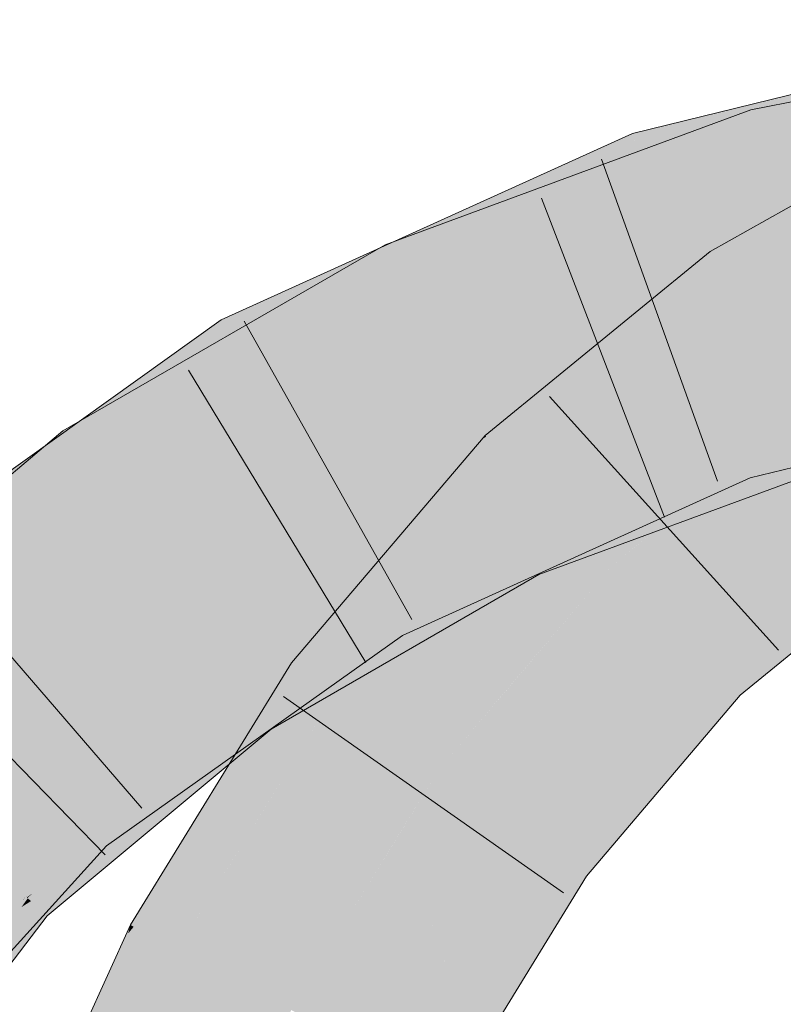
# Model space of a CAD drawing. Extents: x -620 to 300, y 62 to 1162.
# Tile 221 of 256: x 162.245 to 162.77, y 907.87 to 908.547. Entities that reach past the tile are written whole.
import ezdxf

# ---------------------------------------------------------------- set-up
doc = ezdxf.new("R2010")
doc.units = 0
doc.layers.get('0').update_dxf_attribs({"lineweight": 13})
for name, color, linetype, lineweight, true_color in [('E_Leerrohr 25-A06G94UQ8I', 7, 'Continuous', 9, 0xff8000), ('E_Leerrohr 25-Shading', 7, 'Continuous', 9, 0xff8000), ('E_Leerrohr 32-A06G94US8I', 7, 'Continuous', 9, 0x00b300), ('E_Leerrohr 32-Shading', 7, 'Continuous', 9, 0x00b300)]:
    doc.layers.add(name, color=color, linetype=linetype, lineweight=lineweight, true_color=true_color)

# ---------------------------------------------------------------- blocks, each defined once
blk = doc.blocks.new('Shading-A06G94F38I', base_point=(240.49254, 861.00525))
at = {"layer": 'E_Leerrohr 25-Shading', "color": 43, "true_color": 0xd7ab7f}
for points in [[(162.81689, 908.40387), (162.85628, 908.46417), (162.73117, 908.37122), (162.71977, 908.38757)], [(162.73296, 908.36871), (162.81409, 908.3996), (162.73117, 908.37122), (162.81689, 908.40387)], [(162.81316, 908.39813), (162.81409, 908.3996), (162.73355, 908.36786), (162.73296, 908.36871)], [(162.73355, 908.36786), (162.74074, 908.35754), (162.81316, 908.39813)], [(162.73117, 908.37122), (162.71977, 908.38757), (162.64104, 908.32318)], [(162.73355, 908.36786), (162.73296, 908.36871), (162.62462, 908.30975), (162.62872, 908.31311)], [(162.62462, 908.30975), (162.74074, 908.35754), (162.73355, 908.36786)], [(162.62872, 908.31311), (162.73296, 908.36871), (162.64104, 908.32318), (162.73117, 908.37122)], [(162.59259, 908.27124), (162.74074, 908.35754), (162.56528, 908.26123), (162.62462, 908.30975)], [(162.71498, 908.33649), (162.74074, 908.35754), (162.59259, 908.27124)], [(162.71088, 908.33313), (162.71498, 908.33649), (162.56897, 908.25745), (162.59259, 908.27124)], [(162.56897, 908.25745), (162.59093, 908.23511), (162.71088, 908.33313)], [(162.59259, 908.27124), (162.56528, 908.26123), (162.56821, 908.25824)], [(162.56897, 908.25745), (162.59259, 908.27124), (162.56821, 908.25824)], [(162.56897, 908.25745), (162.56821, 908.25824), (162.55124, 908.24475), (162.55411, 908.24811)], [(162.56897, 908.25745), (162.55124, 908.24475), (162.58038, 908.24585), (162.57642, 908.23865)], [(162.55411, 908.24811), (162.56821, 908.25824), (162.56268, 908.25818), (162.56595, 908.26056)], [(162.56595, 908.26056), (162.56528, 908.26123), (162.56268, 908.25818)], [(162.45738, 908.08685), (162.55124, 908.24475), (162.43224, 908.10498)], [(162.45738, 908.08685), (162.54836, 908.18787), (162.55124, 908.24475), (162.57642, 908.23865)], [(162.57642, 908.23865), (162.59093, 908.23511), (162.58038, 908.24585)], [(162.54836, 908.18787), (162.59093, 908.23511), (162.57642, 908.23865)], [(162.54407, 908.18005), (162.59093, 908.23511), (162.54836, 908.18787)], [(162.84195, 908.21265), (162.71483, 908.10901), (162.84547, 908.20758)], [(162.71483, 908.10901), (162.74048, 908.08289), (162.84547, 908.20758), (162.86292, 908.18262)], [(162.47084, 908.09406), (162.54407, 908.18005), (162.45738, 908.08685), (162.54836, 908.18787)], [(162.71483, 908.10901), (162.60907, 907.98456), (162.74048, 908.08289), (162.69745, 908.03223)], [(162.43224, 908.10498), (162.38246, 908.02411), (162.45738, 908.08685)], [(162.45738, 908.08685), (162.4619, 908.08356), (162.47084, 908.09406)], [(162.4619, 908.08356), (162.38246, 908.02411), (162.32372, 907.92365), (162.32143, 907.92487)], [(162.4619, 908.08356), (162.32372, 907.92365), (162.40584, 907.99243)], [(162.38246, 908.02411), (162.4619, 908.08356), (162.45738, 908.08685)], [(162.60907, 907.98456), (162.60516, 907.97998), (162.69745, 908.03223), (162.63483, 907.95856)], [(162.32372, 907.92365), (162.35379, 907.90778), (162.40584, 907.99243)], [(162.60516, 907.97998), (162.54407, 907.88049), (162.63483, 907.95856), (162.63246, 907.95465)], [(162.54407, 907.88049), (162.51009, 907.8252), (162.63246, 907.95465), (162.54245, 907.80804)], [(162.35379, 907.90778), (162.32372, 907.92365), (162.26447, 907.71063), (162.31987, 907.91901)], [(162.26447, 907.71063), (162.31987, 907.91901), (162.28952, 907.85449), (162.31746, 907.91614)], [(162.31987, 907.91901), (162.32143, 907.92487), (162.31746, 907.91614)], [(162.32372, 907.92365), (162.32143, 907.92487), (162.31987, 907.91901)]]:
    blk.add_solid(points, dxfattribs=at)
at = {"layer": 'E_Leerrohr 25-Shading', "color": 31, "true_color": 0xfabd7f}
for points in [[(162.74074, 908.35754), (162.79135, 908.2851), (162.8716, 908.43091), (162.90855, 908.35059)], [(162.59093, 908.23511), (162.65288, 908.17206), (162.74074, 908.35754), (162.79135, 908.2851)], [(162.82135, 908.22894), (162.77121, 908.26862), (162.66585, 908.18262)], [(162.4619, 908.08356), (162.53352, 908.0318), (162.59093, 908.23511), (162.65288, 908.17206)], [(162.84195, 908.21265), (162.82135, 908.22894), (162.65288, 908.17206), (162.66585, 908.18262)], [(162.84195, 908.21265), (162.65288, 908.17206), (162.68944, 908.13483)], [(162.71483, 908.10901), (162.84195, 908.21265), (162.68944, 908.13483)], [(162.68944, 908.13483), (162.65288, 908.17206), (162.57642, 908.08215)], [(162.71483, 908.10901), (162.68944, 908.13483), (162.57245, 908.07751), (162.57642, 908.08215)], [(162.71483, 908.10901), (162.57245, 908.07751), (162.60907, 907.98456)], [(162.35379, 907.90778), (162.43195, 907.86646), (162.4619, 908.08356), (162.53352, 908.0318)], [(162.57245, 908.07751), (162.53352, 908.0318), (162.60907, 907.98456), (162.60516, 907.97998)], [(162.52335, 907.94208), (162.53352, 908.0318), (162.50746, 907.98932)], [(162.60516, 907.97998), (162.53352, 908.0318), (162.53621, 907.90387), (162.52335, 907.94208)], [(162.48337, 907.83929), (162.50746, 907.98932), (162.4391, 907.86267), (162.44246, 907.88361)], [(162.51009, 907.8252), (162.52335, 907.94208), (162.48337, 907.83929), (162.50746, 907.98932)], [(162.54407, 907.88049), (162.60516, 907.97998), (162.53621, 907.90387)], [(162.52335, 907.94208), (162.51009, 907.8252), (162.54407, 907.88049)], [(162.26447, 907.71063), (162.34676, 907.67841), (162.35379, 907.90778), (162.43195, 907.86646)], [(162.44246, 907.88361), (162.43195, 907.86646), (162.4391, 907.86267)]]:
    blk.add_solid(points, dxfattribs=at)
at = {"layer": 'E_Leerrohr 32-Shading', "color": 83, "true_color": 0x7fbd7f}
for points in [[(162.74762, 908.48486), (163.02977, 908.52783), (163.02811, 908.54095)], [(162.74762, 908.48486), (162.84409, 908.47626), (163.02977, 908.52783), (162.91534, 908.48828)], [(162.67699, 908.43793), (162.96085, 908.50958), (162.6736, 908.44788), (162.96193, 908.51123)], [(162.7774, 908.49585), (162.66646, 908.46869), (162.78236, 908.47986)], [(162.91283, 908.48743), (162.75427, 908.46106), (162.89214, 908.48029), (162.75642, 908.45337)], [(162.63202, 908.42743), (162.74762, 908.48486), (162.62825, 908.44086)], [(162.63202, 908.42743), (162.68433, 908.44104), (162.74762, 908.48486), (162.68944, 908.44269)], [(162.67831, 908.43402), (162.83076, 908.47137), (162.67699, 908.43793), (162.86185, 908.48456)], [(162.75345, 908.46399), (162.74762, 908.48486), (162.68944, 908.44269)], [(162.84409, 908.47626), (162.74762, 908.48486), (162.75345, 908.46399)], [(162.89214, 908.48029), (162.75642, 908.45337), (162.86633, 908.47137), (162.75746, 908.44958)], [(162.67178, 908.45319), (162.78413, 908.47418), (162.66646, 908.46869), (162.78236, 908.47986)], [(162.74429, 908.46674), (162.71817, 908.45764), (162.78413, 908.47418), (162.78473, 908.47229)], [(162.75427, 908.46106), (162.84409, 908.47626), (162.75345, 908.46399)], [(162.84409, 908.47626), (162.75427, 908.46106), (162.85211, 908.47729)], [(162.58882, 908.42084), (162.63887, 908.44043), (162.58531, 908.43188), (162.66646, 908.46869)], [(162.67174, 908.45325), (162.66646, 908.46869), (162.63887, 908.44043)], [(162.67178, 908.45319), (162.6736, 908.44788), (162.74429, 908.46674), (162.71817, 908.45764)], [(162.65053, 908.41058), (162.75642, 908.45337), (162.67386, 908.43146), (162.75427, 908.46106)], [(162.69159, 908.43799), (162.75427, 908.46106), (162.73347, 908.45734), (162.75345, 908.46399)], [(162.62279, 908.42395), (162.6736, 908.44788), (162.63635, 908.43787), (162.67178, 908.45319)], [(162.63635, 908.43787), (162.67178, 908.45319), (162.63887, 908.44043), (162.67174, 908.45325)], [(162.75642, 908.45337), (162.65053, 908.41058), (162.75746, 908.44958), (162.65436, 908.41156)], [(162.68944, 908.44269), (162.67386, 908.43146), (162.73347, 908.45734), (162.69159, 908.43799)], [(162.67699, 908.43793), (162.6736, 908.44788), (162.59645, 908.39697), (162.62279, 908.42395)], [(162.47836, 908.36951), (162.63635, 908.43787), (162.52101, 908.39429), (162.63887, 908.44043)], [(162.49651, 908.39221), (162.63202, 908.42743), (162.62825, 908.44086)], [(162.5069, 908.36993), (162.67386, 908.43146), (162.50203, 908.38037), (162.68944, 908.44269)], [(162.61491, 908.41791), (162.68433, 908.44104), (162.6208, 908.4223)], [(162.63251, 908.42572), (162.68433, 908.44104), (162.63202, 908.42743)], [(162.50333, 908.36768), (162.62279, 908.42395), (162.49792, 908.37799), (162.63635, 908.43787)], [(162.67831, 908.43402), (162.67699, 908.43793), (162.62871, 908.41156), (162.61963, 908.40875)], [(162.58531, 908.43188), (162.49187, 908.38959), (162.58882, 908.42084), (162.49477, 908.38403)], [(162.49922, 908.38641), (162.63251, 908.42572), (162.49651, 908.39221), (162.63202, 908.42743)], [(162.64212, 908.40845), (162.67386, 908.43146), (162.54146, 908.38263)], [(162.65053, 908.41058), (162.67386, 908.43146), (162.64212, 908.40845)], [(162.59697, 908.39746), (162.62279, 908.42395), (162.50694, 908.36938)], [(162.51958, 908.3924), (162.61491, 908.41791), (162.6208, 908.4223)], [(162.51958, 908.3924), (162.50079, 908.38306), (162.61491, 908.41791), (162.50203, 908.38037)], [(162.51402, 908.37256), (162.64212, 908.40845), (162.54146, 908.38263)], [(162.51402, 908.37256), (162.62704, 908.40149), (162.64212, 908.40845), (162.63824, 908.40564)], [(162.61963, 908.40875), (162.60365, 908.40063), (162.62871, 908.41156), (162.60649, 908.40149)], [(162.65053, 908.41058), (162.63824, 908.40564), (162.65436, 908.41156)], [(162.63824, 908.40564), (162.65053, 908.41058), (162.64212, 908.40845)], [(162.5069, 908.36993), (162.61794, 908.39813), (162.51402, 908.37256), (162.62704, 908.40149)], [(162.60365, 908.40063), (162.59645, 908.39697), (162.60649, 908.40149)], [(162.38452, 908.34088), (162.3894, 908.33105), (162.52101, 908.39429), (162.47836, 908.36951)], [(162.40213, 908.3089), (162.59645, 908.39697), (162.50694, 908.36938), (162.59697, 908.39746)], [(162.49922, 908.38641), (162.50079, 908.38306), (162.51958, 908.3924)], [(162.61794, 908.39813), (162.5069, 908.36993), (162.507, 908.36975)], [(162.51196, 908.35907), (162.61794, 908.39813), (162.507, 908.36975)], [(162.32884, 908.29547), (162.50079, 908.38306), (162.49922, 908.38641)], [(162.46066, 908.36584), (162.49922, 908.38641), (162.39574, 908.33405), (162.49651, 908.39221)], [(162.49187, 908.38959), (162.41223, 908.35345), (162.49477, 908.38403), (162.45718, 908.36932)], [(162.5069, 908.36993), (162.50203, 908.38037), (162.29401, 908.23706), (162.28285, 908.25299)], [(162.50079, 908.38306), (162.32884, 908.29547), (162.29329, 908.25909), (162.29193, 908.26141)], [(162.50079, 908.38306), (162.29329, 908.25909), (162.47272, 908.36334)], [(162.47272, 908.36334), (162.50203, 908.38037), (162.50079, 908.38306)], [(162.3894, 908.33105), (162.39708, 908.31769), (162.49792, 908.37799), (162.50333, 908.36768)], [(162.29401, 908.23706), (162.2959, 908.23431), (162.5069, 908.36993), (162.51196, 908.35907)], [(162.32884, 908.29547), (162.46066, 908.36584), (162.39574, 908.33405)], [(162.38452, 908.34088), (162.45718, 908.36932), (162.41223, 908.35345)], [(162.40213, 908.3089), (162.50694, 908.36938), (162.39708, 908.31769)], [(162.27191, 908.24304), (162.33817, 908.29266), (162.26347, 908.25458), (162.38391, 908.34064)], [(162.3894, 908.33105), (162.38391, 908.34064), (162.33817, 908.29266)], [(162.3894, 908.33105), (162.38452, 908.34088), (162.38391, 908.34064)], [(162.33817, 908.29266), (162.39708, 908.31769), (162.3894, 908.33105)], [(162.7989, 908.24475), (162.98686, 908.32465), (162.73552, 908.26678), (162.84082, 908.29254)], [(162.33817, 908.29266), (162.30069, 908.24738), (162.39708, 908.31769), (162.30347, 908.24292)], [(162.40213, 908.3089), (162.39708, 908.31769), (162.30544, 908.23981), (162.30348, 908.24298)], [(162.29193, 908.26141), (162.32884, 908.29547), (162.28633, 908.27094)], [(162.29842, 908.25104), (162.33817, 908.29266), (162.29346, 908.25916)], [(162.30069, 908.24738), (162.33817, 908.29266), (162.29842, 908.25104)], [(162.69276, 908.21265), (162.80498, 908.27936), (162.68631, 908.2356)], [(162.69745, 908.20081), (162.81482, 908.24408), (162.69276, 908.21265), (162.80498, 908.27936)], [(162.27493, 908.26434), (162.28285, 908.25299), (162.28633, 908.27094), (162.29193, 908.26141)], [(162.26891, 908.2403), (162.27493, 908.26434), (162.09622, 908.08264), (162.07857, 908.09851)], [(162.28285, 908.25299), (162.27493, 908.26434), (162.26891, 908.2403)], [(162.65402, 908.21552), (162.73552, 908.26678), (162.65005, 908.22803)], [(162.65593, 908.20947), (162.73552, 908.26678), (162.65402, 908.21552)], [(162.65593, 908.20947), (162.69745, 908.20953), (162.73552, 908.26678), (162.74738, 908.23212)], [(162.7989, 908.24475), (162.73552, 908.26678), (162.74738, 908.23212)], [(162.27307, 908.2439), (162.28101, 908.23279), (162.29346, 908.25916), (162.29842, 908.25104)], [(162.29193, 908.26141), (162.28285, 908.25299), (162.29329, 908.25909)], [(162.1479, 908.15015), (162.27191, 908.24304), (162.13576, 908.16333), (162.26347, 908.25458)], [(162.29401, 908.23706), (162.28285, 908.25299), (162.25978, 908.20386), (162.26891, 908.2403)], [(162.28101, 908.23279), (162.28447, 908.22778), (162.29842, 908.25104), (162.30069, 908.24738)], [(162.16054, 908.13635), (162.27307, 908.2439), (162.1479, 908.15015)], [(162.16054, 908.13635), (162.24997, 908.20026), (162.27307, 908.2439), (162.28101, 908.23279)], [(162.30069, 908.24738), (162.28447, 908.22778), (162.30347, 908.24292)], [(162.25978, 908.20386), (162.26891, 908.2403), (162.10577, 908.07404), (162.09622, 908.08264)], [(162.25978, 908.20386), (162.2959, 908.23431), (162.29401, 908.23706)], [(162.30348, 908.24298), (162.28447, 908.22778), (162.30544, 908.23981), (162.28581, 908.22583)], [(162.24997, 908.20026), (162.28447, 908.22778), (162.28101, 908.23279)], [(162.60907, 908.20709), (162.67543, 908.20233), (162.68631, 908.2356), (162.69276, 908.21265)], [(162.28447, 908.22778), (162.24997, 908.20026), (162.28581, 908.22583)], [(162.60907, 908.20947), (162.64449, 908.20947), (162.65005, 908.22803), (162.65402, 908.21552)], [(162.64449, 908.20947), (162.65593, 908.20947), (162.65402, 908.21552)], [(162.69276, 908.21265), (162.67543, 908.20233), (162.69608, 908.20087)], [(162.69745, 908.20081), (162.69276, 908.21265), (162.69608, 908.20087)], [(162.54407, 908.17999), (162.59769, 908.18005), (162.60907, 908.20947), (162.64449, 908.20947)], [(162.58664, 908.19879), (162.61127, 908.20691), (162.60907, 908.20709)], [(162.58664, 908.19879), (162.63246, 908.17682), (162.61127, 908.20691), (162.67543, 908.20233)], [(162.63246, 908.18005), (162.69745, 908.20953), (162.59769, 908.18005), (162.64449, 908.20947)], [(162.58664, 908.19879), (162.54407, 908.17426), (162.55872, 908.17572)], [(162.59567, 908.17944), (162.58664, 908.19879), (162.55872, 908.17572)], [(162.63246, 908.17682), (162.58664, 908.19879), (162.59567, 908.17944)], [(162.67543, 908.20233), (162.63246, 908.17682), (162.69745, 908.20081)], [(162.60211, 908.16565), (162.59567, 908.17944), (162.41814, 908.05945), (162.55872, 908.17572)], [(162.54388, 908.17993), (162.49008, 908.15552), (162.49194, 908.15228)], [(162.49194, 908.15228), (162.49655, 908.14423), (162.54388, 908.17993), (162.54384, 908.17987)], [(162.49655, 908.14423), (162.5083, 908.12378), (162.54384, 908.17987)], [(162.5083, 908.12378), (162.59769, 908.18005), (162.54388, 908.17993), (162.54407, 908.17999)], [(162.59769, 908.18005), (162.5083, 908.12378), (162.63246, 908.18005)], [(162.59567, 908.17944), (162.60211, 908.16565), (162.63246, 908.17682)], [(162.54407, 908.17426), (162.53421, 908.16858), (162.55872, 908.17572), (162.41814, 908.05945)], [(162.53421, 908.16858), (162.44943, 908.11963), (162.40166, 908.08301), (162.39798, 908.08826)], [(162.53394, 908.16827), (162.53421, 908.16858), (162.4113, 908.06921), (162.45897, 908.11945)], [(162.53394, 908.16827), (162.4113, 908.06921), (162.41266, 908.06726)], [(162.41458, 908.06451), (162.41814, 908.05945), (162.44606, 908.09509), (162.53394, 908.16827)], [(162.45897, 908.11945), (162.53421, 908.16858), (162.4603, 908.12085)], [(162.49023, 908.15527), (162.49008, 908.15552), (162.28067, 908.00568), (162.28017, 908.00623)], [(162.49023, 908.15527), (162.28067, 908.00568), (162.30566, 908.0213)], [(162.49194, 908.15228), (162.49023, 908.15527), (162.38802, 908.07263), (162.30566, 908.0213)], [(162.4144, 908.06903), (162.49655, 908.14423), (162.43964, 908.10388), (162.49194, 908.15228)], [(162.43964, 908.10388), (162.49194, 908.15228), (162.45811, 908.12634)], [(162.44427, 908.09637), (162.5083, 908.12378), (162.49655, 908.14423)], [(162.30495, 907.97925), (162.43964, 908.10388), (162.43074, 908.10535), (162.45811, 908.12634)], [(162.44427, 908.09637), (162.41673, 908.06696), (162.5083, 908.12378), (162.42044, 908.06134)], [(162.41837, 908.10071), (162.44943, 908.11963), (162.39717, 908.08942)], [(162.43338, 908.10345), (162.40211, 908.08234), (162.4603, 908.12085), (162.45897, 908.11945)], [(162.45897, 908.11945), (162.40211, 908.08234), (162.4113, 908.06921)], [(162.43074, 908.10535), (162.28896, 907.9967), (162.29158, 907.99384)], [(162.30495, 907.97925), (162.43074, 908.10535), (162.29158, 907.99384)], [(162.40042, 908.05621), (162.43964, 908.10388), (162.35617, 908.01569), (162.30495, 907.97925)], [(162.40166, 908.08301), (162.40211, 908.08234), (162.43338, 908.10345)], [(162.4144, 908.06903), (162.43964, 908.10388), (162.41286, 908.07135)], [(162.39798, 908.08826), (162.41837, 908.10071), (162.39717, 908.08942)], [(162.41266, 908.06726), (162.41458, 908.06451), (162.44606, 908.09509)], [(162.44427, 908.09637), (162.41447, 908.06909), (162.41623, 908.06641)], [(162.39798, 908.08826), (162.39717, 908.08942), (162.25647, 907.97046), (162.23712, 907.95569)], [(162.38364, 908.0672), (162.40166, 908.08301), (162.36871, 908.0639), (162.39798, 908.08826)], [(162.40211, 908.08234), (162.40166, 908.08301), (162.25026, 907.94385), (162.24677, 907.94702)], [(162.40211, 908.08234), (162.25026, 907.94385), (162.25404, 907.94647)], [(162.40211, 908.08234), (162.25073, 907.94348), (162.28952, 907.95221), (162.25313, 907.94128)], [(162.40269, 908.05743), (162.4113, 908.06921), (162.28952, 907.95221), (162.40211, 908.08234)], [(162.30566, 908.0213), (162.28207, 908.00415), (162.38802, 908.07263), (162.28896, 907.9967)], [(162.41447, 908.06909), (162.40042, 908.05621), (162.39369, 908.04236), (162.38246, 908.03436)], [(162.41447, 908.06909), (162.39369, 908.04236), (162.41623, 908.06641)], [(162.40042, 908.05621), (162.4144, 908.06903), (162.41286, 908.07135)], [(162.41266, 908.06726), (162.4113, 908.06921), (162.40269, 908.05743)], [(162.25647, 907.97046), (162.23792, 907.95502), (162.38364, 908.0672), (162.24677, 907.94702)], [(162.36871, 908.0639), (162.25647, 907.97046), (162.30969, 908.01093)], [(162.38364, 908.0672), (162.36871, 908.0639), (162.30969, 908.01093)], [(162.40269, 908.05743), (162.38246, 908.02966), (162.41458, 908.06451), (162.38954, 908.03558)], [(162.38954, 908.03558), (162.41814, 908.05945), (162.41458, 908.06451)], [(162.41673, 908.06696), (162.39369, 908.04236), (162.42044, 908.06134)], [(162.40269, 908.05743), (162.41458, 908.06451), (162.41266, 908.06726)], [(162.40269, 908.05743), (162.28952, 907.95221), (162.33298, 907.98846)], [(162.38246, 908.02966), (162.40269, 908.05743), (162.33298, 907.98846)], [(162.38246, 908.03436), (162.40042, 908.05621), (162.35617, 908.01569)], [(162.28067, 908.00568), (162.28207, 908.00415), (162.30566, 908.0213)], [(162.28067, 908.00568), (162.28017, 908.00623), (162.2516, 907.97467)], [(162.25308, 907.97351), (162.28207, 908.00415), (162.2516, 907.97467), (162.28067, 908.00568)], [(162.28896, 907.9967), (162.28207, 908.00415), (162.26215, 907.9668), (162.25381, 907.9743)], [(162.28896, 907.9967), (162.2346, 907.9361), (162.29158, 907.99384), (162.2504, 907.9458)], [(162.29158, 907.99384), (162.26559, 907.9635), (162.30495, 907.97925), (162.27113, 907.9585)], [(162.19424, 907.91132), (162.25308, 907.97351), (162.2516, 907.97467)], [(162.25381, 907.9743), (162.19424, 907.91132), (162.26215, 907.9668), (162.2346, 907.9361)], [(162.27498, 907.95514), (162.28952, 907.96222), (162.27113, 907.9585), (162.30495, 907.97925)], [(162.23712, 907.95569), (162.23792, 907.95502), (162.25647, 907.97046)], [(162.26559, 907.9635), (162.2504, 907.9458), (162.27113, 907.9585)], [(162.27966, 907.95135), (162.28952, 907.96222), (162.27527, 907.95526)], [(162.19496, 907.87598), (162.27527, 907.95526), (162.24739, 907.94159)], [(162.19496, 907.87598), (162.22452, 907.89044), (162.27527, 907.95526), (162.27966, 907.95135)], [(162.23792, 907.95502), (162.21808, 907.93079), (162.24677, 907.94702), (162.23427, 907.93091)], [(162.24739, 907.94159), (162.27498, 907.95514), (162.25107, 907.94623), (162.27113, 907.9585)], [(162.1172, 907.79047), (162.2504, 907.9458), (162.05394, 907.73474), (162.2346, 907.9361)], [(162.06346, 907.72784), (162.06787, 907.72467), (162.2504, 907.9458), (162.25107, 907.94623)], [(162.25026, 907.94385), (162.24677, 907.94702), (162.2394, 907.93097), (162.23427, 907.93091)], [(162.24739, 907.94159), (162.25107, 907.94623), (162.24718, 907.94147)], [(162.25026, 907.94385), (162.25073, 907.94348), (162.25404, 907.94647)], [(162.25313, 907.94128), (162.26433, 907.93121), (162.28952, 907.95221)], [(162.19167, 907.87433), (162.19496, 907.87598), (162.24718, 907.94147), (162.24739, 907.94159)], [(162.25073, 907.94348), (162.25026, 907.94385), (162.2415, 907.93097), (162.2394, 907.93097)], [(162.25073, 907.94348), (162.2415, 907.93097), (162.25095, 907.94324), (162.2422, 907.93097)], [(162.24664, 907.93719), (162.2422, 907.93097), (162.25313, 907.94128), (162.26433, 907.93121)], [(162.25095, 907.94324), (162.24664, 907.93719), (162.25313, 907.94128)], [(162.26433, 907.93121), (162.2422, 907.93097), (162.22452, 907.87915), (162.19284, 907.85919)]]:
    blk.add_solid(points, dxfattribs=at)
at = {"layer": 'E_Leerrohr 32-Shading', "color": 83, "true_color": 0x7fd57f}
for points in [[(162.96632, 908.42877), (162.95575, 908.50195), (162.68686, 908.40906), (162.67831, 908.43402)], [(162.75746, 908.44958), (163.0399, 908.44751), (162.86633, 908.47137)], [(162.76489, 908.42303), (162.75746, 908.44958), (162.65436, 908.41156)], [(162.96785, 908.43475), (162.75746, 908.44958), (162.76489, 908.42303)], [(163.0399, 908.44751), (162.75746, 908.44958), (163.04097, 908.43896), (162.96785, 908.43475)], [(162.68686, 908.40906), (162.67831, 908.43402), (162.59908, 908.39813)], [(162.76686, 908.41595), (163.02359, 908.43079), (162.76489, 908.42303), (162.96785, 908.43475)], [(162.9684, 908.41437), (162.96632, 908.42877), (162.70692, 908.3504), (162.68686, 908.40906)], [(162.76752, 908.41364), (163.04218, 908.4295), (162.76686, 908.41595), (163.02359, 908.43079)], [(162.81532, 908.37408), (163.00359, 908.42725), (162.78069, 908.36639), (162.76752, 908.41364)], [(162.63905, 908.40271), (162.76686, 908.41595), (162.65436, 908.41156), (162.76489, 908.42303)], [(162.63972, 908.40039), (162.76752, 908.41364), (162.63905, 908.40271), (162.76686, 908.41595)], [(162.78122, 908.36444), (162.76752, 908.41364), (162.6622, 908.32056), (162.63972, 908.40039)], [(162.70692, 908.3504), (162.68686, 908.40906), (162.59645, 908.39697), (162.59908, 908.39813)], [(162.63905, 908.40271), (162.65436, 908.41156), (162.63824, 908.40564)], [(162.51196, 908.35907), (162.63972, 908.40039), (162.61794, 908.39813)], [(162.51196, 908.35907), (162.60542, 908.33514), (162.63972, 908.40039), (162.65071, 908.36139)], [(162.61794, 908.39813), (162.63972, 908.40039), (162.62704, 908.40149), (162.63905, 908.40271)], [(162.63905, 908.40271), (162.63824, 908.40564), (162.62704, 908.40149)], [(162.59645, 908.39697), (162.40213, 908.3089), (162.62318, 908.31244), (162.44611, 908.23218)], [(162.70692, 908.3504), (162.59645, 908.39697), (162.62318, 908.31244)], [(162.70692, 908.3504), (162.70895, 908.34448), (162.81456, 908.37677)], [(162.70895, 908.34448), (162.71019, 908.34082), (162.81456, 908.37677), (162.81813, 908.36523)], [(162.71826, 908.31726), (162.72298, 908.30347), (162.89876, 908.37262)], [(162.71826, 908.31726), (162.82312, 908.34943), (162.71019, 908.34082), (162.81819, 908.3653)], [(162.51196, 908.35907), (162.2959, 908.23431), (162.54063, 908.29755), (162.34654, 908.16187)], [(162.60542, 908.33514), (162.51196, 908.35907), (162.54063, 908.29755)], [(162.65071, 908.36139), (162.60542, 908.33514), (162.65939, 908.33057), (162.64662, 908.32458)], [(162.78122, 908.36444), (162.6622, 908.32056), (162.78375, 908.35541)], [(162.78375, 908.35541), (162.6622, 908.32056), (162.78896, 908.33679), (162.70876, 908.30713)], [(162.70895, 908.34448), (162.70692, 908.3504), (162.66101, 908.32483), (162.62318, 908.31244)], [(162.71826, 908.31726), (162.71019, 908.34082), (162.62709, 908.31085), (162.66101, 908.32483)], [(162.71019, 908.34082), (162.70895, 908.34448), (162.66101, 908.32483)], [(162.75781, 908.31622), (162.73552, 908.26678), (162.82576, 908.34106), (162.83269, 908.31885)], [(162.82498, 908.34357), (162.76688, 908.32074), (162.82576, 908.34106), (162.75781, 908.31622)], [(162.54063, 908.29755), (162.5493, 908.27893), (162.60542, 908.33514), (162.64662, 908.32458)], [(162.78896, 908.33679), (162.70876, 908.30713), (162.79137, 908.32812), (162.73152, 908.30054)], [(162.5493, 908.27893), (162.6622, 908.32056), (162.64662, 908.32458)], [(162.66101, 908.32483), (162.62318, 908.31244), (162.62709, 908.31085)], [(162.64662, 908.32458), (162.6622, 908.32056), (162.65939, 908.33057)], [(162.79137, 908.32812), (162.76891, 908.31775), (162.80498, 908.27936), (162.73633, 908.29913)], [(162.70876, 908.30713), (162.6622, 908.32056), (162.56155, 908.25269), (162.5493, 908.27893)], [(162.76688, 908.32074), (162.72298, 908.30347), (162.75781, 908.31622)], [(162.83269, 908.31885), (162.73552, 908.26678), (162.84082, 908.29254)], [(162.54967, 908.27911), (162.54968, 908.27911), (162.62318, 908.31244), (162.62709, 908.31085)], [(162.71826, 908.31726), (162.62709, 908.31085), (162.66515, 908.29541)], [(162.71826, 908.31726), (162.66515, 908.29541), (162.72298, 908.30347), (162.68835, 908.28595)], [(162.75781, 908.31622), (162.72298, 908.30347), (162.72433, 908.2995)], [(162.73552, 908.26678), (162.75781, 908.31622), (162.72433, 908.2995)], [(162.76891, 908.31775), (162.73152, 908.30054), (162.73633, 908.29913)], [(162.44362, 908.23657), (162.40213, 908.3089), (162.29042, 908.12122), (162.24997, 908.20026)], [(162.54968, 908.27911), (162.56316, 908.25342), (162.62709, 908.31085), (162.66515, 908.29541)], [(162.73152, 908.30054), (162.70876, 908.30713), (162.57321, 908.22766), (162.56155, 908.25269)], [(162.54063, 908.29755), (162.41621, 908.21057), (162.5493, 908.27893)], [(162.73152, 908.30054), (162.59711, 908.23865), (162.58118, 908.21051), (162.57593, 908.2218)], [(162.73152, 908.30054), (162.58118, 908.21051), (162.73633, 908.29913)], [(162.60208, 908.22241), (162.73633, 908.29913), (162.60258, 908.22278)], [(162.60208, 908.22241), (162.60278, 908.22089), (162.73633, 908.29913), (162.62552, 908.22485)], [(162.68631, 908.2356), (162.80498, 908.27936), (162.62552, 908.22485), (162.73633, 908.29913)], [(162.72298, 908.30347), (162.68835, 908.28595), (162.72433, 908.2995), (162.69688, 908.28253)], [(162.69688, 908.28253), (162.73552, 908.26678), (162.72433, 908.2995)], [(162.57585, 908.22913), (162.68835, 908.28595), (162.56313, 908.25342), (162.66515, 908.29541)], [(162.68835, 908.28595), (162.60385, 908.24329), (162.69688, 908.28253), (162.58897, 908.23181)], [(162.41621, 908.21057), (162.34654, 908.16187), (162.5493, 908.27893)], [(162.5493, 908.27893), (162.34654, 908.16187), (162.56155, 908.25269), (162.35196, 908.15411)], [(162.45862, 908.21039), (162.56316, 908.25342), (162.44611, 908.23218), (162.54967, 908.27911)], [(162.5844, 908.21277), (162.69688, 908.28253), (162.5786, 908.22382), (162.58897, 908.23181)], [(162.73552, 908.26678), (162.69688, 908.28253), (162.64005, 908.24725)], [(162.60245, 908.22394), (162.65005, 908.22803), (162.64005, 908.24725), (162.73552, 908.26678)], [(162.56155, 908.25269), (162.35196, 908.15411), (162.57321, 908.22766), (162.37807, 908.11676)], [(162.47661, 908.17902), (162.57585, 908.22913), (162.45862, 908.21039), (162.56313, 908.25342)], [(162.60385, 908.24329), (162.47661, 908.17902), (162.58897, 908.23181)], [(162.59711, 908.23865), (162.57321, 908.22766), (162.57593, 908.2218)], [(162.34654, 908.16187), (162.2959, 908.23431), (162.30325, 908.12805), (162.25978, 908.20386)], [(162.44362, 908.23657), (162.29042, 908.12122), (162.34126, 908.15747)], [(162.44611, 908.23218), (162.44362, 908.23657), (162.34126, 908.15747)], [(162.44887, 908.22736), (162.44611, 908.23218), (162.3513, 908.16461)], [(162.58897, 908.23181), (162.47661, 908.17902), (162.49008, 908.15552)], [(162.60907, 908.20709), (162.68631, 908.2356), (162.6067, 908.21228), (162.62552, 908.22485)], [(162.34586, 908.15063), (162.45862, 908.21039), (162.3513, 908.16461), (162.44887, 908.22736)], [(162.51424, 908.17615), (162.57321, 908.22766), (162.39713, 908.08948), (162.37807, 908.11676)], [(162.49765, 908.15894), (162.5844, 908.21277), (162.49008, 908.15552), (162.5786, 908.22382)], [(162.60181, 908.22357), (162.49765, 908.15894), (162.54388, 908.17993)], [(162.57593, 908.2218), (162.57321, 908.22766), (162.51424, 908.17615)], [(162.60245, 908.22394), (162.60181, 908.22357), (162.60907, 908.20947), (162.54388, 908.17993)], [(162.65005, 908.22803), (162.60245, 908.22394), (162.60396, 908.22064)], [(162.60278, 908.22089), (162.6067, 908.21228), (162.62552, 908.22485)], [(162.60907, 908.20947), (162.65005, 908.22803), (162.60396, 908.22064)], [(162.58118, 908.21051), (162.57593, 908.2218), (162.44943, 908.11963), (162.51424, 908.17615)], [(162.60258, 908.22278), (162.58118, 908.21051), (162.58214, 908.2085)], [(162.58664, 908.19879), (162.6067, 908.21228), (162.58214, 908.2085), (162.60208, 908.22241)], [(162.47661, 908.17902), (162.45862, 908.21039), (162.36324, 908.13373), (162.35034, 908.15302)], [(162.58214, 908.2085), (162.58118, 908.21051), (162.55486, 908.18573), (162.52953, 908.17487)], [(162.6067, 908.21228), (162.58664, 908.19879), (162.60907, 908.20709)], [(162.29434, 908.14362), (162.25978, 908.20386), (162.17145, 908.01489), (162.10577, 908.07404)], [(162.58214, 908.2085), (162.54324, 908.17609), (162.58664, 908.19879), (162.54407, 908.17426)], [(162.28319, 908.13538), (162.24997, 908.20026), (162.21877, 908.073), (162.16054, 908.13635)], [(162.52953, 908.17487), (162.44943, 908.11963), (162.55486, 908.18573), (162.53421, 908.16858)], [(162.47661, 908.17902), (162.36324, 908.13373), (162.42068, 908.14362)], [(162.44943, 908.11963), (162.51424, 908.17615), (162.39717, 908.08942), (162.39713, 908.08948)], [(162.42068, 908.14362), (162.49008, 908.15552), (162.47661, 908.17902)], [(162.54324, 908.17609), (162.53421, 908.16858), (162.54407, 908.17426)], [(162.34586, 908.15063), (162.3513, 908.16461), (162.34126, 908.15747)], [(162.34126, 908.15747), (162.29042, 908.12122), (162.34586, 908.15063)], [(162.34654, 908.16187), (162.30325, 908.12805), (162.34145, 908.15759)], [(162.30325, 908.12805), (162.30424, 908.12634), (162.34145, 908.15759)], [(162.34654, 908.16187), (162.30424, 908.12634), (162.35196, 908.15411)], [(162.39725, 908.08948), (162.49008, 908.15552), (162.37793, 908.11658), (162.42068, 908.14362)], [(162.35034, 908.15302), (162.29042, 908.12122), (162.36324, 908.13373)], [(162.35196, 908.15411), (162.30424, 908.12634), (162.37807, 908.11676), (162.35991, 908.10425)], [(162.30327, 908.12805), (162.29434, 908.14362), (162.21248, 908.05786)], [(162.37608, 908.11542), (162.42068, 908.14362), (162.36324, 908.13373)], [(162.29042, 908.12122), (162.28319, 908.13538), (162.22035, 908.07129), (162.21877, 908.073)], [(162.252, 908.03687), (162.37608, 908.11542), (162.29042, 908.12122), (162.36324, 908.13373)], [(162.17145, 908.01489), (162.30424, 908.12634), (162.21248, 908.05786), (162.30327, 908.12805)], [(162.35991, 908.10425), (162.30424, 908.12634), (162.19695, 907.99188), (162.17145, 908.01489)], [(162.252, 908.03687), (162.29042, 908.12122), (162.22035, 908.07129)], [(162.28017, 908.00623), (162.39725, 908.08948), (162.252, 908.03687), (162.37793, 908.11658)], [(162.35991, 908.10425), (162.39717, 908.08942), (162.37807, 908.11676)], [(162.39709, 908.08948), (162.35991, 908.10425), (162.22203, 907.9693), (162.19695, 907.99188)], [(162.23712, 907.95569), (162.39717, 908.08942), (162.22203, 907.9693), (162.39709, 908.08948)], [(162.21143, 908.00458), (162.252, 908.03687), (162.18462, 908.02863), (162.22437, 908.06696)], [(162.252, 908.03687), (162.21492, 908.00732), (162.28017, 908.00623), (162.24144, 907.98352)], [(162.24144, 907.98352), (162.24284, 907.9823), (162.2774, 908.00464)], [(162.24284, 907.9823), (162.25005, 907.97601), (162.2774, 908.00464), (162.28017, 908.00623)], [(162.2516, 907.97467), (162.28017, 908.00623), (162.25005, 907.97601)], [(161.98126, 907.80695), (162.04234, 907.7677), (162.24144, 907.98352), (162.25005, 907.97601)], [(162.04282, 907.7674), (162.25005, 907.97601), (162.04234, 907.7677)], [(162.04282, 907.7674), (162.19424, 907.91132), (162.25005, 907.97601), (162.2516, 907.97467)]]:
    blk.add_solid(points, dxfattribs=at)
blk = doc.blocks.new('Referenz-A06G94UU8I')
at = {"layer": 'E_Leerrohr 25-A06G94UQ8I', "linetype": 'Continuous', "ltscale": 0.13}
for p, q in [((162.71978, 908.38757), (162.85628, 908.46415)), ((162.56527, 908.26122), (162.71978, 908.38757)), ((162.76685, 908.1136), (162.60941, 908.28806)), ((162.43223, 908.10501), (162.56527, 908.26122)), ((162.74048, 908.08289), (162.86291, 908.1826)), ((162.32143, 907.92488), (162.43223, 908.10501)), ((162.61911, 907.94702), (162.42668, 908.08191)), ((162.63483, 907.95853), (162.74048, 908.08289)), ((162.54246, 907.80806), (162.63483, 907.95853)), ((162.23037, 907.72397), (162.32143, 907.92488))]:
    blk.add_line(p, q, dxfattribs=at)
at = {"layer": 'E_Leerrohr 32-A06G94US8I', "linetype": 'Continuous', "ltscale": 0.13}
for p, q in [((162.66646, 908.46869), (162.98577, 908.54684)), ((162.74763, 908.48486), (163.02811, 908.54094)), ((162.4965, 908.39224), (162.74763, 908.48486)), ((162.38391, 908.34063), (162.66646, 908.46869)), ((162.72475, 908.22991), (162.64514, 908.45101)), ((162.68847, 908.20504), (162.60402, 908.42434)), ((162.27493, 908.26434), (162.4965, 908.39224)), ((162.13576, 908.16333), (162.38391, 908.34063)), ((162.51488, 908.13486), (162.3996, 908.33964)), ((162.48319, 908.10513), (162.36135, 908.30608)), ((162.74737, 908.23215), (163.02382, 908.29976)), ((162.07857, 908.09853), (162.27493, 908.26434)), ((162.60211, 908.16564), (162.81482, 908.24407)), ((162.5083, 908.12378), (162.74737, 908.23215)), ((162.32923, 908.00523), (162.17572, 908.18317)), ((162.41814, 908.05943), (162.60211, 908.16564)), ((162.30401, 907.97316), (162.14009, 908.14155)), ((162.30495, 907.97928), (162.5083, 908.12378)), ((162.26433, 907.9312), (162.41814, 908.05943)), ((162.0718, 907.72182), (162.30495, 907.97928)), ((162.04502, 907.64423), (162.26433, 907.9312))]:
    blk.add_line(p, q, dxfattribs=at)

msp = doc.modelspace()

# ---------------------------------------------------------------- block references
at = {"color": 8, "lineweight": 25, "ltscale": 0.25, "true_color": 0x808080}
msp.add_blockref('Referenz-A06G94UU8I', (0, 0), dxfattribs=at)
msp.add_blockref('Shading-A06G94F38I', (240.49254, 861.00525))

doc.saveas('drawing.dxf')
